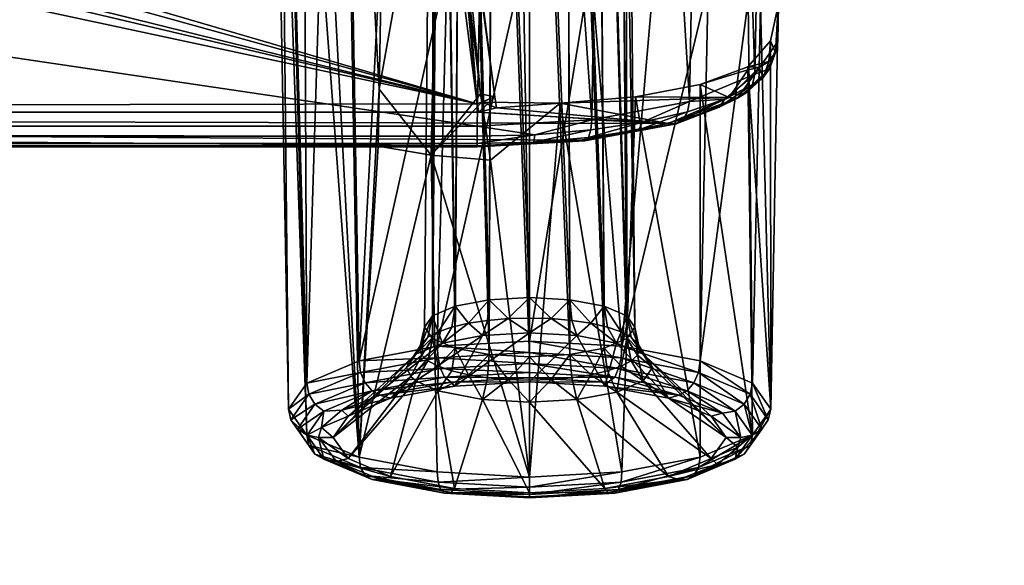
# Model space of a CAD drawing. Header units: metres. Extents: x -900 to 900, y -400 to 400.
# Tile 114 of 249: x 65 to 82, y -358 to -349. Entities that reach past the tile are written whole.
import ezdxf

# ---------------------------------------------------------------- set-up
doc = ezdxf.new("R2010")
doc.units = ezdxf.units.M

msp = doc.modelspace()

# ---------------------------------------------------------------- linework, layer by layer
at = {"layer": 'top'}
for points in [[(0.734328, -339.827301, -29.544678), (0.734328, -389.60788, -0.803848), (699.821045, -339.827301, -29.544678)], [(0.734328, -389.60788, -0.803848), (700.734314, -389.60788, -0.803848), (699.821045, -339.827301, -29.544678)], [(700.734314, -391.111328, -3.399924), (0.734328, -341.327301, -32.142754), (699.821045, -341.327301, -32.142754)], [(700.734314, -391.111328, -3.399924), (0.734328, -391.111328, -3.399924), (0.734328, -341.327301, -32.142754)]]:
    msp.add_3dface(points, dxfattribs=at)
at = {"layer": 'top01'}
for points in [[(78.12429, -327.842773, -92.537476), (77.740479, -349.623169, -94.093895), (77.745689, -349.024017, -96.131165)], [(78.12429, -327.842773, -92.537476), (78.12429, -328.584778, -87.505608), (77.740479, -349.623169, -94.093895)], [(77.740479, -349.623169, -94.093895), (78.12429, -328.584778, -87.505608), (77.774284, -328.856049, -85.665916)], [(77.356384, -350.164459, -92.26281), (77.774284, -328.856049, -85.665916), (76.664467, -329.105652, -83.973228)], [(77.356384, -350.164459, -92.26281), (77.740479, -349.623169, -94.093895), (77.774284, -328.856049, -85.665916)], [(76.271919, -350.621765, -90.711143), (76.664467, -329.105652, -83.973228), (74.974274, -329.269531, -82.861763)], [(76.271919, -350.621765, -90.711143), (77.356384, -350.164459, -92.26281), (76.664467, -329.105652, -83.973228)], [(74.651611, -350.92572, -89.674278), (74.974274, -329.269531, -82.861763), (73.137299, -329.321228, -82.511246)], [(74.651611, -350.92572, -89.674278), (76.271919, -350.621765, -90.711143), (74.974274, -329.269531, -82.861763)], [(73.137299, -329.321228, -82.511246), (-73.906776, -329.321228, -82.511246), (72.741257, -351.030212, -89.309532)], [(-73.906776, -329.321228, -82.511246), (-73.510727, -351.030212, -89.309532), (72.741257, -351.030212, -89.309532)], [(72.741257, -351.030212, -89.309532), (74.651611, -350.92572, -89.674278), (73.137299, -329.321228, -82.511246)], [(69.828117, -337.38678, -94.910889), (70.476173, -337.137848, -95.757339), (69.911819, -355.303955, -99.587593)], [(69.911819, -355.303955, -99.587593), (70.476173, -337.137848, -95.757339), (70.780769, -354.937012, -100.835228)], [(70.476173, -337.137848, -95.757339), (71.115265, -348.567719, -99.423897), (70.780769, -354.937012, -100.835228)], [(69.421951, -337.673615, -93.9356), (69.828117, -337.38678, -94.910889), (69.911819, -355.303955, -99.587593)], [(72.945999, -353.918243, -99.265366), (73.002968, -337.562927, -94.31192), (72.483894, -337.660797, -93.979172)], [(72.945999, -353.918243, -99.265366), (73.615273, -353.880707, -99.393036), (73.002968, -337.562927, -94.31192)], [(73.615273, -353.880707, -99.393036), (73.615265, -337.528564, -94.428764), (73.002968, -337.562927, -94.31192)], [(73.615273, -353.880707, -99.393036), (74.284569, -353.918243, -99.265366), (73.615265, -337.528564, -94.428764)], [(74.284569, -353.918243, -99.265366), (74.227554, -337.562927, -94.31192), (73.615265, -337.528564, -94.428764)], [(74.284569, -353.918243, -99.265366), (74.851997, -354.025208, -98.901657), (74.227554, -337.562927, -94.31192)], [(74.851997, -354.025208, -98.901657), (74.746635, -337.660797, -93.979172), (74.227554, -337.562927, -94.31192)], [(69.283615, -337.980011, -92.893768), (69.421951, -337.673615, -93.9356), (69.606689, -355.736755, -98.115898)], [(69.421951, -337.673615, -93.9356), (69.911819, -355.303955, -99.587593), (69.606689, -355.736755, -98.115898)], [(72.378525, -354.025208, -98.901695), (72.483894, -337.660797, -93.979172), (72.137054, -337.807251, -93.481186)], [(72.378525, -354.025208, -98.901695), (72.945999, -353.918243, -99.265366), (72.483894, -337.660797, -93.979172)], [(74.851997, -354.025208, -98.901657), (75.231148, -354.185303, -98.3573), (74.746635, -337.660797, -93.979172)], [(75.231148, -354.185303, -98.3573), (75.093468, -337.807251, -93.481186), (74.746635, -337.660797, -93.979172)], [(71.999313, -354.185303, -98.35733), (72.137054, -337.807251, -93.481186), (72.015266, -337.980011, -92.893768)], [(71.999313, -354.185303, -98.35733), (72.378525, -354.025208, -98.901695), (72.137054, -337.807251, -93.481186)], [(75.215263, -337.980011, -92.893768), (75.093468, -337.807251, -93.481186), (75.231148, -354.185303, -98.3573)], [(69.606689, -355.736755, -98.115898), (69.911819, -356.169586, -96.644211), (69.283615, -337.980011, -92.893768)], [(69.911819, -356.169586, -96.644211), (69.421951, -338.286407, -91.851936), (69.283615, -337.980011, -92.893768)], [(71.866135, -354.374146, -97.715164), (71.999313, -354.185303, -98.35733), (72.015266, -337.980011, -92.893768)], [(71.866135, -354.374146, -97.715164), (72.015266, -337.980011, -92.893768), (71.999382, -354.563019, -97.07299)], [(72.015266, -337.980011, -92.893768), (72.137054, -338.152771, -92.306351), (71.999382, -354.563019, -97.07299)], [(75.093468, -338.152771, -92.306351), (75.215263, -337.980011, -92.893768), (75.364388, -354.374146, -97.715164)], [(75.364388, -354.374146, -97.715164), (75.215263, -337.980011, -92.893768), (75.231148, -354.185303, -98.3573)], [(71.999382, -354.563019, -97.07299), (72.137054, -338.152771, -92.306351), (72.378647, -354.723053, -96.52877)], [(72.137054, -338.152771, -92.306351), (72.483894, -338.299225, -91.808365), (72.378647, -354.723053, -96.52877)], [(74.746635, -338.299225, -91.808365), (75.093468, -338.152771, -92.306351), (75.231232, -354.563019, -97.072983)], [(75.231232, -354.563019, -97.072983), (75.093468, -338.152771, -92.306351), (75.364388, -354.374146, -97.715164)], [(69.911819, -356.169586, -96.644211), (70.780769, -356.536499, -95.396568), (69.421951, -338.286407, -91.851936)], [(70.780769, -356.536499, -95.396568), (69.828117, -338.573242, -90.876648), (69.421951, -338.286407, -91.851936)], [(72.378647, -354.723053, -96.52877), (72.483894, -338.299225, -91.808365), (72.945976, -354.830048, -96.164978)], [(72.483894, -338.299225, -91.808365), (73.002968, -338.397064, -91.475616), (72.945976, -354.830048, -96.164978)], [(72.945976, -354.830048, -96.164978), (73.002968, -338.397064, -91.475616), (73.615257, -354.867615, -96.037262)], [(73.002968, -338.397064, -91.475616), (73.615265, -338.431427, -91.358772), (73.615257, -354.867615, -96.037262)], [(73.615257, -354.867615, -96.037262), (73.615265, -338.431427, -91.358772), (74.284576, -354.830078, -96.164886)], [(73.615265, -338.431427, -91.358772), (74.227554, -338.397064, -91.475616), (74.284576, -354.830078, -96.164886)], [(74.227554, -338.397064, -91.475616), (74.746635, -338.299225, -91.808365), (74.852051, -354.723114, -96.528603)], [(74.284576, -354.830078, -96.164886), (74.227554, -338.397064, -91.475616), (74.852051, -354.723114, -96.528603)], [(74.852051, -354.723114, -96.528603), (74.746635, -338.299225, -91.808365), (75.231232, -354.563019, -97.072983)], [(70.476173, -338.822174, -90.030197), (69.828117, -338.573242, -90.876648), (70.780769, -356.536499, -95.396568)], [(71.324722, -339.017303, -89.366646), (70.476173, -338.822174, -90.030197), (71.115265, -350.417206, -93.135101)], [(70.476173, -338.822174, -90.030197), (70.780769, -356.536499, -95.396568), (71.115265, -350.417206, -93.135101)], [(72.116959, -344.794434, -90.777023), (71.324722, -339.017303, -89.366646), (71.115265, -350.417206, -93.135101)], [(0.605772, -350.801575, -91.82814), (37.365135, -343.078796, -89.702637), (72.741539, -350.661682, -91.789635)], [(37.365135, -343.078796, -89.702637), (40.619541, -343.078796, -89.702637), (72.741539, -350.661682, -91.789635)], [(72.741539, -350.661682, -91.789635), (40.619541, -343.078796, -89.702637), (42.119236, -343.078796, -89.702637)], [(42.119236, -343.078796, -89.702637), (45.373642, -343.078796, -89.702637), (72.741539, -350.661682, -91.789635)], [(45.373642, -343.078796, -89.702637), (46.873337, -343.078796, -89.702637), (72.741539, -350.661682, -91.789635)], [(72.741539, -350.661682, -91.789635), (46.873337, -343.078796, -89.702637), (72.010674, -344.958374, -90.21994)], [(71.981422, -351.514252, -92.949104), (72.116959, -344.794434, -90.777023), (71.115265, -350.417206, -93.135101)], [(72.800667, -350.494415, -92.359619), (72.116959, -344.794434, -90.777023), (71.981422, -351.514252, -92.949104)], [(72.116959, -344.794434, -90.777023), (72.800667, -350.494415, -92.359619), (72.269905, -344.811523, -90.644859)], [(72.800667, -350.494415, -92.359619), (73.03582, -350.541931, -92.036575), (72.269905, -344.811523, -90.644859)], [(72.269905, -344.811523, -90.644859), (73.03582, -350.541931, -92.036575), (72.304123, -344.862183, -90.448372)], [(72.741539, -350.661682, -91.789635), (72.010674, -344.958374, -90.21994), (72.200256, -344.918884, -90.280052)], [(72.741539, -350.661682, -91.789635), (72.200256, -344.918884, -90.280052), (72.267342, -344.891571, -90.354889)], [(72.304123, -344.862183, -90.448372), (72.741539, -350.661682, -91.789635), (72.267342, -344.891571, -90.354889)], [(73.03582, -350.541931, -92.036575), (72.741539, -350.661682, -91.789635), (72.304123, -344.862183, -90.448372)], [(70.780769, -354.937012, -100.835228), (71.115265, -348.567719, -99.423897), (72.244186, -348.39563, -100.009048)], [(70.780769, -354.937012, -100.835228), (72.244186, -348.39563, -100.009048), (72.081245, -354.691864, -101.668877)], [(72.244186, -348.39563, -100.009048), (73.505943, -348.330963, -100.233139), (72.081245, -354.691864, -101.668877)], [(72.081245, -354.691864, -101.668877), (73.505943, -348.330963, -100.233139), (73.615265, -354.605774, -101.961617)], [(73.505943, -348.330963, -100.233139), (74.635384, -348.365601, -100.111198), (73.615265, -354.605774, -101.961617)], [(73.615265, -354.605774, -101.961617), (74.635384, -348.365601, -100.111198), (75.149277, -354.691864, -101.668877)], [(74.635384, -348.365601, -100.111198), (75.687279, -348.48703, -99.698303), (75.149277, -354.691864, -101.668877)], [(75.149277, -354.691864, -101.668877), (75.687279, -348.48703, -99.698303), (76.581665, -348.684875, -99.025528)], [(75.149277, -354.691864, -101.668877), (76.581665, -348.684875, -99.025528), (76.449753, -354.937012, -100.835228)], [(76.581665, -348.684875, -99.025528), (77.250557, -348.944122, -98.144005), (76.449753, -354.937012, -100.835228)], [(76.449753, -354.937012, -100.835228), (77.250557, -348.944122, -98.144005), (77.318703, -355.303955, -99.587593)], [(77.250557, -348.944122, -98.144005), (77.450638, -349.025146, -97.718826), (77.318703, -355.303955, -99.587593)], [(77.318703, -355.303955, -99.587593), (77.450638, -349.025146, -97.718826), (77.62384, -355.736755, -98.115898)], [(77.450638, -349.025146, -97.718826), (77.745964, -349.024506, -96.141869), (77.62384, -355.736755, -98.115898)], [(77.699951, -349.804108, -94.147217), (77.617363, -349.613342, -95.272789), (77.745689, -349.024017, -96.131165)], [(77.617363, -349.613342, -95.272789), (77.745964, -349.024506, -96.141869), (77.745689, -349.024017, -96.131165)], [(77.62384, -355.736755, -98.115898), (77.745964, -349.024506, -96.141869), (77.617363, -349.613342, -95.272789)], [(77.740479, -349.623169, -94.093895), (77.699951, -349.804108, -94.147217), (77.745689, -349.024017, -96.131165)], [(77.591011, -349.956818, -94.192406), (77.240974, -350.045837, -94.397903), (77.617363, -349.613342, -95.272789)], [(77.240974, -350.045837, -94.397903), (77.62384, -355.736755, -98.115898), (77.617363, -349.613342, -95.272789)], [(77.601906, -350.076965, -93.223129), (77.740479, -349.623169, -94.093895), (77.356384, -350.164459, -92.26281)], [(77.699951, -349.804108, -94.147217), (77.591011, -349.956818, -94.192406), (77.617363, -349.613342, -95.272789)], [(77.699951, -349.804108, -94.147217), (77.740479, -349.623169, -94.093895), (77.601906, -350.076965, -93.223129)], [(77.495026, -350.223206, -93.288506), (77.591011, -349.956818, -94.192406), (77.699951, -349.804108, -94.147217)], [(77.495026, -350.223206, -93.288506), (77.699951, -349.804108, -94.147217), (77.601906, -350.076965, -93.223129)], [(77.240974, -350.045837, -94.397903), (77.240555, -350.094147, -94.233681), (76.448776, -350.337189, -93.407204)], [(76.448776, -350.337189, -93.407204), (77.318703, -356.169586, -96.644211), (77.240974, -350.045837, -94.397903)], [(77.069176, -350.563965, -92.505081), (76.93071, -350.553986, -92.670029), (77.429878, -350.058533, -94.222733)], [(76.93071, -350.553986, -92.670029), (77.240555, -350.094147, -94.233681), (77.429878, -350.058533, -94.222733)], [(77.069176, -350.563965, -92.505081), (77.429878, -350.058533, -94.222733), (77.495026, -350.223206, -93.288506)], [(77.429878, -350.058533, -94.222733), (77.240555, -350.094147, -94.233681), (77.240974, -350.045837, -94.397903)], [(77.591011, -349.956818, -94.192406), (77.429878, -350.058533, -94.222733), (77.240974, -350.045837, -94.397903)], [(77.318703, -356.169586, -96.644211), (77.62384, -355.736755, -98.115898), (77.240974, -350.045837, -94.397903)], [(77.429878, -350.058533, -94.222733), (77.591011, -349.956818, -94.192406), (77.495026, -350.223206, -93.288506)], [(76.271919, -350.621765, -90.711143), (76.858894, -350.581909, -91.510696), (77.356384, -350.164459, -92.26281)], [(77.240555, -350.094147, -94.233681), (76.93071, -350.553986, -92.670029), (76.448776, -350.337189, -93.407204)], [(76.858894, -350.581909, -91.510696), (77.318344, -350.340118, -92.331139), (77.356384, -350.164459, -92.26281)], [(77.217621, -350.480225, -92.416039), (77.069176, -350.563965, -92.505081), (77.495026, -350.223206, -93.288506)], [(77.318344, -350.340118, -92.331139), (77.217621, -350.480225, -92.416039), (77.601906, -350.076965, -93.223129)], [(77.601906, -350.076965, -93.223129), (77.217621, -350.480225, -92.416039), (77.495026, -350.223206, -93.288506)], [(77.356384, -350.164459, -92.26281), (77.318344, -350.340118, -92.331139), (77.601906, -350.076965, -93.223129)], [(76.93071, -350.553986, -92.670029), (75.3741, -350.544342, -92.702843), (76.448776, -350.337189, -93.407204)], [(75.3741, -350.544342, -92.702843), (76.449753, -356.536499, -95.396568), (76.448776, -350.337189, -93.407204)], [(76.449753, -356.536499, -95.396568), (77.318703, -356.169586, -96.644211), (76.448776, -350.337189, -93.407204)], [(77.318344, -350.340118, -92.331139), (76.858894, -350.581909, -91.510696), (76.768242, -350.716461, -91.613609)], [(76.768242, -350.716461, -91.613609), (77.217621, -350.480225, -92.416039), (77.318344, -350.340118, -92.331139)], [(70.780769, -356.536499, -95.396568), (71.097809, -351.367218, -93.449135), (71.115265, -350.417206, -93.135101)], [(71.115265, -350.417206, -93.135101), (71.097809, -351.367218, -93.449135), (71.981422, -351.514252, -92.949104)], [(72.823357, -350.63385, -92.398453), (72.800667, -350.494415, -92.359619), (71.981422, -351.514252, -92.949104)], [(72.769066, -350.801544, -91.828278), (72.741539, -350.661682, -91.789635), (73.03582, -350.541931, -92.036575)], [(73.03582, -350.541931, -92.036575), (73.067772, -350.724518, -92.090233), (72.769066, -350.801544, -91.828278)], [(72.800667, -350.494415, -92.359619), (72.823357, -350.63385, -92.398453), (73.03582, -350.541931, -92.036575)], [(72.823357, -350.63385, -92.398453), (73.067772, -350.724518, -92.090233), (73.03582, -350.541931, -92.036575)], [(74.124092, -350.646637, -92.355034), (75.3741, -350.544342, -92.702843), (76.93071, -350.553986, -92.670029)], [(74.124092, -350.646637, -92.355034), (75.149277, -356.781677, -94.56292), (75.3741, -350.544342, -92.702843)], [(75.918907, -350.989777, -91.188232), (74.124092, -350.646637, -92.355034), (76.93071, -350.553986, -92.670029)], [(75.149277, -356.781677, -94.56292), (76.449753, -356.536499, -95.396568), (75.3741, -350.544342, -92.702843)], [(75.918907, -350.989777, -91.188232), (76.93071, -350.553986, -92.670029), (77.069176, -350.563965, -92.505081)], [(77.069176, -350.563965, -92.505081), (77.217621, -350.480225, -92.416039), (76.768242, -350.716461, -91.613609)], [(72.741539, -350.661682, -91.789635), (72.741539, -350.801575, -91.82814), (0.605772, -350.801575, -91.82814)], [(71.981422, -351.514252, -92.949104), (72.965508, -351.596375, -92.671898), (72.823357, -350.63385, -92.398453)], [(72.741539, -350.661682, -91.789635), (72.769066, -350.801544, -91.828278), (72.741539, -350.801575, -91.82814)], [(73.067772, -350.724518, -92.090233), (72.823357, -350.63385, -92.398453), (74.124092, -350.646637, -92.355034)], [(74.124092, -350.646637, -92.355034), (72.823357, -350.63385, -92.398453), (72.965508, -351.596375, -92.671898)], [(72.965508, -351.596375, -92.671898), (73.615265, -356.867767, -94.270187), (74.124092, -350.646637, -92.355034)], [(73.067772, -350.724518, -92.090233), (74.124092, -350.646637, -92.355034), (75.918907, -350.989777, -91.188232)], [(73.615265, -356.867767, -94.270187), (75.149277, -356.781677, -94.56292), (74.124092, -350.646637, -92.355034)], [(76.271919, -350.621765, -90.711143), (74.651611, -350.92572, -89.674278), (75.492165, -350.966583, -90.202713)], [(75.492165, -350.966583, -90.202713), (76.242592, -350.793365, -90.792252), (76.271919, -350.621765, -90.711143)], [(76.052025, -350.992035, -91.049805), (75.918907, -350.989777, -91.188232), (77.069176, -350.563965, -92.505081)], [(76.052025, -350.992035, -91.049805), (77.069176, -350.563965, -92.505081), (76.768242, -350.716461, -91.613609)], [(76.768242, -350.716461, -91.613609), (76.165504, -350.923187, -90.91098), (76.052025, -350.992035, -91.049805)], [(76.858894, -350.581909, -91.510696), (76.165504, -350.923187, -90.91098), (76.768242, -350.716461, -91.613609)], [(76.858894, -350.581909, -91.510696), (76.242592, -350.793365, -90.792252), (76.165504, -350.923187, -90.91098)], [(76.242592, -350.793365, -90.792252), (76.858894, -350.581909, -91.510696), (76.271919, -350.621765, -90.711143)], [(72.741257, -351.360474, -89.927757), (-73.510727, -351.360474, -89.927757), (0.605772, -350.801575, -91.82814)], [(74.460617, -351.26413, -90.25531), (72.741257, -351.360474, -89.927757), (0.605772, -350.801575, -91.82814)], [(74.460617, -351.26413, -90.25531), (0.605772, -350.801575, -91.82814), (75.918907, -350.989777, -91.188232)], [(0.605772, -350.801575, -91.82814), (72.741539, -350.801575, -91.82814), (75.918907, -350.989777, -91.188232)], [(75.918907, -350.989777, -91.188232), (72.741539, -350.801575, -91.82814), (72.769066, -350.801544, -91.828278)], [(72.769066, -350.801544, -91.828278), (73.067772, -350.724518, -92.090233), (75.918907, -350.989777, -91.188232)], [(75.431618, -351.092651, -90.334427), (76.242592, -350.793365, -90.792252), (75.492165, -350.966583, -90.202713)], [(76.242592, -350.793365, -90.792252), (75.431618, -351.092651, -90.334427), (76.165504, -350.923187, -90.91098)], [(-73.510727, -351.199768, -89.401642), (72.741257, -351.199768, -89.401642), (-73.510727, -351.030212, -89.309532)], [(72.741257, -351.199768, -89.401642), (72.741257, -351.030212, -89.309532), (-73.510727, -351.030212, -89.309532)], [(74.651611, -350.92572, -89.674278), (72.741257, -351.030212, -89.309532), (73.705025, -351.173767, -89.493729)], [(72.741257, -351.030212, -89.309532), (72.741257, -351.199768, -89.401642), (73.705025, -351.173767, -89.493729)], [(74.635719, -351.095154, -89.763802), (74.651611, -350.92572, -89.674278), (73.705025, -351.173767, -89.493729)], [(74.460617, -351.26413, -90.25531), (75.918907, -350.989777, -91.188232), (76.052025, -350.992035, -91.049805)], [(74.5326, -351.277893, -90.077522), (74.460617, -351.26413, -90.25531), (76.052025, -350.992035, -91.049805)], [(76.052025, -350.992035, -91.049805), (75.431618, -351.092651, -90.334427), (74.5326, -351.277893, -90.077522)], [(74.594032, -351.218628, -89.905212), (75.431618, -351.092651, -90.334427), (75.492165, -350.966583, -90.202713)], [(75.492165, -350.966583, -90.202713), (74.635719, -351.095154, -89.763802), (74.594032, -351.218628, -89.905212)], [(74.651611, -350.92572, -89.674278), (74.635719, -351.095154, -89.763802), (75.492165, -350.966583, -90.202713)], [(76.165504, -350.923187, -90.91098), (75.431618, -351.092651, -90.334427), (76.052025, -350.992035, -91.049805)], [(-73.510727, -351.321808, -89.551086), (72.741257, -351.321808, -89.551086), (-73.510727, -351.199768, -89.401642)], [(72.741257, -351.321808, -89.551086), (72.741257, -351.199768, -89.401642), (-73.510727, -351.199768, -89.401642)], [(73.705025, -351.173767, -89.493729), (72.741257, -351.199768, -89.401642), (72.741257, -351.321808, -89.551086)], [(73.705025, -351.173767, -89.493729), (72.741257, -351.321808, -89.551086), (73.683823, -351.295898, -89.641106)], [(74.635719, -351.095154, -89.763802), (73.683823, -351.295898, -89.641106), (74.594032, -351.218628, -89.905212)], [(73.683823, -351.295898, -89.641106), (74.635719, -351.095154, -89.763802), (73.705025, -351.173767, -89.493729)], [(74.5326, -351.277893, -90.077522), (75.431618, -351.092651, -90.334427), (74.594032, -351.218628, -89.905212)], [(-73.510727, -351.378174, -89.735619), (72.741257, -351.378174, -89.735619), (-73.510727, -351.321808, -89.551086)], [(72.741257, -351.378174, -89.735619), (72.741257, -351.321808, -89.551086), (-73.510727, -351.321808, -89.551086)], [(-73.510727, -351.360474, -89.927757), (72.741257, -351.360474, -89.927757), (-73.510727, -351.378174, -89.735619)], [(72.741257, -351.360474, -89.927757), (72.741257, -351.378174, -89.735619), (-73.510727, -351.378174, -89.735619)], [(71.981422, -351.514252, -92.949104), (71.097809, -351.367218, -93.449135), (70.780769, -356.536499, -95.396568)], [(74.5326, -351.277893, -90.077522), (72.741257, -351.360474, -89.927757), (74.460617, -351.26413, -90.25531)], [(73.683823, -351.295898, -89.641106), (72.741257, -351.378174, -89.735619), (74.5326, -351.277893, -90.077522)], [(72.741257, -351.378174, -89.735619), (72.741257, -351.360474, -89.927757), (74.5326, -351.277893, -90.077522)], [(72.741257, -351.321808, -89.551086), (72.741257, -351.378174, -89.735619), (73.683823, -351.295898, -89.641106)], [(73.683823, -351.295898, -89.641106), (74.5326, -351.277893, -90.077522), (74.594032, -351.218628, -89.905212)], [(72.081245, -356.781677, -94.56292), (71.981422, -351.514252, -92.949104), (70.780769, -356.536499, -95.396568)], [(72.081245, -356.781677, -94.56292), (73.615265, -356.867767, -94.270187), (71.981422, -351.514252, -92.949104)], [(73.615265, -356.867767, -94.270187), (72.965508, -351.596375, -92.671898), (71.981422, -351.514252, -92.949104)], [(72.378525, -354.025208, -98.901695), (72.598885, -354.310181, -99.27948), (72.945999, -353.918243, -99.265366)], [(72.598885, -354.310181, -99.27948), (72.915062, -354.262421, -99.441849), (72.945999, -353.918243, -99.265366)], [(72.945999, -353.918243, -99.265366), (72.915062, -354.262421, -99.441849), (73.258293, -354.233063, -99.541733)], [(73.258293, -354.233063, -99.541733), (73.615273, -353.880707, -99.393036), (72.945999, -353.918243, -99.265366)], [(73.615234, -354.223083, -99.575661), (73.615273, -353.880707, -99.393036), (73.258293, -354.233063, -99.541733)], [(73.972191, -354.233032, -99.541786), (73.615273, -353.880707, -99.393036), (73.615234, -354.223083, -99.575661)], [(74.284569, -353.918243, -99.265366), (73.615273, -353.880707, -99.393036), (73.972191, -354.233032, -99.541786)], [(74.31543, -354.262421, -99.441925), (74.284569, -353.918243, -99.265366), (73.972191, -354.233032, -99.541786)], [(74.851997, -354.025208, -98.901657), (74.284569, -353.918243, -99.265366), (74.631599, -354.310181, -99.279533)], [(74.284569, -353.918243, -99.265366), (74.31543, -354.262421, -99.441925), (74.631599, -354.310181, -99.279533)], [(72.09436, -354.45285, -98.794342), (72.378525, -354.025208, -98.901695), (71.999313, -354.185303, -98.35733)], [(72.09436, -354.45285, -98.794342), (72.321663, -354.374451, -99.060982), (72.378525, -354.025208, -98.901695)], [(72.321663, -354.374451, -99.060982), (72.598885, -354.310181, -99.27948), (72.378525, -354.025208, -98.901695)], [(74.631599, -354.310181, -99.279533), (74.908783, -354.37442, -99.061012), (74.851997, -354.025208, -98.901657)], [(74.908783, -354.37442, -99.061012), (75.136047, -354.45285, -98.794357), (74.851997, -354.025208, -98.901657)], [(74.851997, -354.025208, -98.901657), (75.136047, -354.45285, -98.794357), (75.231148, -354.185303, -98.3573)], [(71.925682, -354.542053, -98.491074), (71.999313, -354.185303, -98.35733), (71.822586, -354.638458, -98.163231)], [(71.999313, -354.185303, -98.35733), (71.866135, -354.374146, -97.715164), (71.822586, -354.638458, -98.163231)], [(71.925682, -354.542053, -98.491074), (72.09436, -354.45285, -98.794342), (71.999313, -354.185303, -98.35733)], [(72.321663, -354.374451, -99.060982), (72.169273, -354.63913, -99.300362), (72.598885, -354.310181, -99.27948)], [(72.169273, -354.63913, -99.300362), (72.832764, -354.514069, -99.725571), (72.598885, -354.310181, -99.27948)], [(72.598885, -354.310181, -99.27948), (72.832764, -354.514069, -99.725571), (72.915062, -354.262421, -99.441849)], [(72.915062, -354.262421, -99.441849), (72.832764, -354.514069, -99.725571), (73.258293, -354.233063, -99.541733)], [(73.258293, -354.233063, -99.541733), (72.832764, -354.514069, -99.725571), (73.61528, -354.470184, -99.87484)], [(73.61528, -354.470184, -99.87484), (73.615234, -354.223083, -99.575661), (73.258293, -354.233063, -99.541733)], [(73.972191, -354.233032, -99.541786), (73.615234, -354.223083, -99.575661), (73.61528, -354.470184, -99.87484)], [(74.397812, -354.514069, -99.725571), (73.972191, -354.233032, -99.541786), (73.61528, -354.470184, -99.87484)], [(74.31543, -354.262421, -99.441925), (73.972191, -354.233032, -99.541786), (74.397812, -354.514069, -99.725571)], [(74.631599, -354.310181, -99.279533), (74.31543, -354.262421, -99.441925), (74.397812, -354.514069, -99.725571)], [(74.397812, -354.514069, -99.725571), (75.061249, -354.63913, -99.300316), (74.631599, -354.310181, -99.279533)], [(75.061249, -354.63913, -99.300316), (74.908783, -354.37442, -99.061012), (74.631599, -354.310181, -99.279533)], [(75.136047, -354.45285, -98.794357), (75.304749, -354.542053, -98.491089), (75.231148, -354.185303, -98.3573)], [(75.231148, -354.185303, -98.3573), (75.304749, -354.542053, -98.491089), (75.407944, -354.638458, -98.163231)], [(75.407944, -354.638458, -98.163231), (75.364388, -354.374146, -97.715164), (75.231148, -354.185303, -98.3573)], [(71.725899, -354.826294, -98.663902), (72.09436, -354.45285, -98.794342), (71.925682, -354.542053, -98.491074)], [(71.725899, -354.826294, -98.663902), (72.169273, -354.63913, -99.300362), (72.09436, -354.45285, -98.794342)], [(71.822662, -354.838959, -97.481514), (71.787529, -354.738708, -97.82238), (71.866135, -354.374146, -97.715164)], [(71.822586, -354.638458, -98.163231), (71.866135, -354.374146, -97.715164), (71.787529, -354.738708, -97.82238)], [(71.866135, -354.374146, -97.715164), (71.999382, -354.563019, -97.07299), (71.822662, -354.838959, -97.481514)], [(72.169273, -354.63913, -99.300362), (72.321663, -354.374451, -99.060982), (72.09436, -354.45285, -98.794342)], [(72.832764, -354.514069, -99.725571), (72.365494, -355.356781, -101.149139), (73.61528, -354.470184, -99.87484)], [(72.365494, -355.356781, -101.149139), (73.615265, -355.286652, -101.387634), (73.61528, -354.470184, -99.87484)], [(73.61528, -354.470184, -99.87484), (73.615265, -355.286652, -101.387634), (74.397812, -354.514069, -99.725571)], [(74.908783, -354.37442, -99.061012), (75.061249, -354.63913, -99.300316), (75.136047, -354.45285, -98.794357)], [(75.061249, -354.63913, -99.300316), (75.504555, -354.826324, -98.663864), (75.136047, -354.45285, -98.794357)], [(75.136047, -354.45285, -98.794357), (75.504555, -354.826324, -98.663864), (75.304749, -354.542053, -98.491089)], [(75.231232, -354.563019, -97.072983), (75.364388, -354.374146, -97.715164), (75.407913, -354.838928, -97.48159)], [(75.407913, -354.838928, -97.48159), (75.364388, -354.374146, -97.715164), (75.442963, -354.738708, -97.822411)], [(75.442963, -354.738708, -97.822411), (75.364388, -354.374146, -97.715164), (75.407944, -354.638458, -98.163231)], [(71.725899, -354.826294, -98.663902), (70.598045, -355.855469, -99.453506), (72.169273, -354.63913, -99.300362)], [(70.598045, -355.855469, -99.453506), (71.305984, -355.556519, -100.469963), (72.169273, -354.63913, -99.300362)], [(72.169273, -354.63913, -99.300362), (71.305984, -355.556519, -100.469963), (72.832764, -354.514069, -99.725571)], [(71.305984, -355.556519, -100.469963), (72.365494, -355.356781, -101.149139), (72.832764, -354.514069, -99.725571)], [(71.787529, -354.738708, -97.82238), (71.57019, -355.047119, -97.913078), (71.822586, -354.638458, -98.163231)], [(71.57019, -355.047119, -97.913078), (71.725899, -354.826294, -98.663902), (71.822586, -354.638458, -98.163231)], [(71.822586, -354.638458, -98.163231), (71.725899, -354.826294, -98.663902), (71.925682, -354.542053, -98.491074)], [(71.999382, -354.563019, -97.07299), (71.925751, -354.935364, -97.153671), (71.822662, -354.838959, -97.481514)], [(71.925751, -354.935364, -97.153671), (71.999382, -354.563019, -97.07299), (72.09449, -355.024536, -96.850471)], [(71.999382, -354.563019, -97.07299), (72.378647, -354.723053, -96.52877), (72.09449, -355.024536, -96.850471)], [(72.081245, -354.691864, -101.668877), (73.615265, -354.605774, -101.961617), (73.615265, -354.798187, -101.97596)], [(73.615265, -355.286652, -101.387634), (74.865036, -355.356781, -101.149139), (74.397812, -354.514069, -99.725571)], [(73.615265, -354.798187, -101.97596), (73.615265, -354.605774, -101.961617), (75.135513, -354.883606, -101.685486)], [(73.615265, -354.605774, -101.961617), (75.149277, -354.691864, -101.668877), (75.135513, -354.883606, -101.685486)], [(74.397812, -354.514069, -99.725571), (74.865036, -355.356781, -101.149139), (75.061249, -354.63913, -99.300316)], [(74.852051, -354.723114, -96.528603), (75.231232, -354.563019, -97.072983), (75.136215, -355.024567, -96.850403)], [(74.865036, -355.356781, -101.149139), (75.924538, -355.556519, -100.469963), (75.061249, -354.63913, -99.300316)], [(75.061249, -354.63913, -99.300316), (75.924538, -355.556519, -100.469963), (75.504555, -354.826324, -98.663864)], [(75.231232, -354.563019, -97.072983), (75.304871, -354.935364, -97.153687), (75.136215, -355.024567, -96.850403)], [(75.304871, -354.935364, -97.153687), (75.231232, -354.563019, -97.072983), (75.407913, -354.838928, -97.48159)], [(75.304749, -354.542053, -98.491089), (75.504555, -354.826324, -98.663864), (75.407944, -354.638458, -98.163231)], [(75.407944, -354.638458, -98.163231), (75.504555, -354.826324, -98.663864), (75.660339, -355.047119, -97.913078)], [(75.660339, -355.047119, -97.913078), (75.442963, -354.738708, -97.822411), (75.407944, -354.638458, -98.163231)], [(70.780769, -354.937012, -100.835228), (72.081245, -354.691864, -101.668877), (72.095016, -354.883606, -101.685486)], [(71.57019, -355.047119, -97.913078), (71.787529, -354.738708, -97.82238), (71.822662, -354.838959, -97.481514)], [(72.095016, -354.883606, -101.685486), (72.081245, -354.691864, -101.668877), (73.615265, -354.798187, -101.97596)], [(72.09449, -355.024536, -96.850471), (72.378647, -354.723053, -96.52877), (72.321861, -355.102936, -96.583862)], [(72.095016, -354.883606, -101.685486), (73.615265, -354.798187, -101.97596), (73.615265, -354.981689, -101.916374)], [(72.378647, -354.723053, -96.52877), (72.599068, -355.167206, -96.365303), (72.321861, -355.102936, -96.583862)], [(72.378647, -354.723053, -96.52877), (72.945976, -354.830048, -96.164978), (72.599068, -355.167206, -96.365303)], [(73.615265, -354.981689, -101.916374), (73.615265, -354.798187, -101.97596), (75.093773, -355.064789, -101.633881)], [(73.615265, -354.798187, -101.97596), (75.135513, -354.883606, -101.685486), (75.093773, -355.064789, -101.633881)], [(74.852051, -354.723114, -96.528603), (74.631729, -355.167267, -96.365204), (74.284576, -354.830078, -96.164886)], [(74.90892, -355.102997, -96.58374), (74.631729, -355.167267, -96.365204), (74.852051, -354.723114, -96.528603)], [(75.136215, -355.024567, -96.850403), (74.90892, -355.102997, -96.58374), (74.852051, -354.723114, -96.528603)], [(75.135513, -354.883606, -101.685486), (75.149277, -354.691864, -101.668877), (76.423759, -355.126862, -100.858398)], [(75.149277, -354.691864, -101.668877), (76.449753, -354.937012, -100.835228), (76.423759, -355.126862, -100.858398)], [(75.407913, -354.838928, -97.48159), (75.442963, -354.738708, -97.822411), (75.660339, -355.047119, -97.913078)], [(69.911819, -355.303955, -99.587593), (70.780769, -354.937012, -100.835228), (70.806763, -355.126862, -100.858398)], [(71.57019, -355.047119, -97.913078), (70.349449, -356.208069, -98.254509), (71.725899, -354.826294, -98.663902)], [(70.349449, -356.208069, -98.254509), (70.598045, -355.855469, -99.453506), (71.725899, -354.826294, -98.663902)], [(70.806763, -355.126862, -100.858398), (70.780769, -354.937012, -100.835228), (72.095016, -354.883606, -101.685486)], [(70.806763, -355.126862, -100.858398), (72.095016, -354.883606, -101.685486), (72.136757, -355.064789, -101.633881)], [(71.640167, -355.196442, -97.405312), (71.57019, -355.047119, -97.913078), (71.822662, -354.838959, -97.481514)], [(71.822662, -354.838959, -97.481514), (71.925751, -354.935364, -97.153671), (71.640167, -355.196442, -97.405312)], [(71.925751, -354.935364, -97.153671), (71.724991, -355.267242, -97.164551), (71.640167, -355.196442, -97.405312)], [(72.09449, -355.024536, -96.850471), (71.724991, -355.267242, -97.164551), (71.925751, -354.935364, -97.153671)], [(72.136757, -355.064789, -101.633881), (72.095016, -354.883606, -101.685486), (73.615265, -354.981689, -101.916374)], [(72.945976, -354.830048, -96.164978), (72.915192, -355.214996, -96.20285), (72.599068, -355.167206, -96.365303)], [(72.915192, -355.214996, -96.20285), (72.945976, -354.830048, -96.164978), (73.258408, -355.244385, -96.102959)], [(72.945976, -354.830048, -96.164978), (73.615257, -354.867615, -96.037262), (73.258408, -355.244385, -96.102959)], [(73.258408, -355.244385, -96.102959), (73.615257, -354.867615, -96.037262), (73.615372, -355.254333, -96.069054)], [(73.972336, -355.244385, -96.102936), (73.615257, -354.867615, -96.037262), (74.284576, -354.830078, -96.164886)], [(73.615372, -355.254333, -96.069054), (73.615257, -354.867615, -96.037262), (73.972336, -355.244385, -96.102936)], [(74.284576, -354.830078, -96.164886), (74.315575, -355.215027, -96.202805), (73.972336, -355.244385, -96.102936)], [(74.631729, -355.167267, -96.365204), (74.315575, -355.215027, -96.202805), (74.284576, -354.830078, -96.164886)], [(75.093773, -355.064789, -101.633881), (75.135513, -354.883606, -101.685486), (76.346657, -355.301331, -100.829498)], [(75.135513, -354.883606, -101.685486), (76.423759, -355.126862, -100.858398), (76.346657, -355.301331, -100.829498)], [(75.136215, -355.024567, -96.850403), (75.304871, -354.935364, -97.153687), (75.50563, -355.267273, -97.16452)], [(75.304871, -354.935364, -97.153687), (75.407913, -354.838928, -97.48159), (75.50563, -355.267273, -97.16452)], [(75.50563, -355.267273, -97.16452), (75.407913, -354.838928, -97.48159), (75.660339, -355.047119, -97.913078)], [(75.924538, -355.556519, -100.469963), (76.632477, -355.855469, -99.453506), (75.504555, -354.826324, -98.663864)], [(75.504555, -354.826324, -98.663864), (76.632477, -355.855469, -99.453506), (76.881073, -356.208069, -98.254509)], [(76.881073, -356.208069, -98.254509), (75.660339, -355.047119, -97.913078), (75.504555, -354.826324, -98.663864)], [(76.423759, -355.126862, -100.858398), (76.449753, -354.937012, -100.835228), (77.283417, -355.490784, -99.620941)], [(76.449753, -354.937012, -100.835228), (77.318703, -355.303955, -99.587593), (77.283417, -355.490784, -99.620941)], [(69.947105, -355.490784, -99.620941), (69.911819, -355.303955, -99.587593), (70.806763, -355.126862, -100.858398)], [(69.947105, -355.490784, -99.620941), (70.806763, -355.126862, -100.858398), (70.883873, -355.301331, -100.829498)], [(71.57019, -355.047119, -97.913078), (71.640167, -355.196442, -97.405312), (70.349449, -356.208069, -98.254509)], [(70.883873, -355.301331, -100.829498), (70.806763, -355.126862, -100.858398), (72.136757, -355.064789, -101.633881)], [(70.883873, -355.301331, -100.829498), (72.136757, -355.064789, -101.633881), (72.198486, -355.208618, -101.521042)], [(72.091606, -355.431854, -96.604897), (71.724991, -355.267242, -97.164551), (72.09449, -355.024536, -96.850471)], [(72.321861, -355.102936, -96.583862), (72.091606, -355.431854, -96.604897), (72.09449, -355.024536, -96.850471)], [(72.321861, -355.102936, -96.583862), (72.599068, -355.167206, -96.365303), (72.091606, -355.431854, -96.604897)], [(72.136757, -355.064789, -101.633881), (73.615265, -354.981689, -101.916374), (73.615265, -355.128998, -101.79174)], [(72.198486, -355.208618, -101.521042), (72.136757, -355.064789, -101.633881), (73.615265, -355.128998, -101.79174)], [(72.198486, -355.208618, -101.521042), (73.615265, -355.128998, -101.79174), (73.615265, -355.21814, -101.620613)], [(73.615265, -355.128998, -101.79174), (73.615265, -354.981689, -101.916374), (75.032036, -355.208618, -101.521042)], [(73.615265, -354.981689, -101.916374), (75.093773, -355.064789, -101.633881), (75.032036, -355.208618, -101.521042)], [(73.615265, -355.21814, -101.620613), (73.615265, -355.128998, -101.79174), (75.032036, -355.208618, -101.521042)], [(74.90892, -355.102997, -96.58374), (75.062691, -355.454712, -96.527084), (74.631729, -355.167267, -96.365204)], [(75.062691, -355.454712, -96.527084), (74.90892, -355.102997, -96.58374), (75.136215, -355.024567, -96.850403)], [(75.032036, -355.208618, -101.521042), (75.093773, -355.064789, -101.633881), (76.232613, -355.435303, -100.750244)], [(75.50563, -355.267273, -97.16452), (75.062691, -355.454712, -96.527084), (75.136215, -355.024567, -96.850403)], [(75.093773, -355.064789, -101.633881), (76.346657, -355.301331, -100.829498), (76.232613, -355.435303, -100.750244)], [(75.50563, -355.267273, -97.16452), (75.660339, -355.047119, -97.913078), (76.881073, -356.208069, -98.254509)], [(76.346657, -355.301331, -100.829498), (76.423759, -355.126862, -100.858398), (77.182709, -355.655273, -99.626015)], [(76.423759, -355.126862, -100.858398), (77.283417, -355.490784, -99.620941), (77.182709, -355.655273, -99.626015)], [(71.640167, -355.196442, -97.405312), (70.598045, -356.560699, -97.055511), (70.349449, -356.208069, -98.254509)], [(71.640167, -355.196442, -97.405312), (71.724991, -355.267242, -97.164551), (70.598045, -356.560699, -97.055511)], [(71.724991, -355.267242, -97.164551), (71.305984, -356.859619, -96.039055), (70.598045, -356.560699, -97.055511)], [(70.997917, -355.435303, -100.750244), (70.883873, -355.301331, -100.829498), (72.198486, -355.208618, -101.521042)], [(70.997917, -355.435303, -100.750244), (72.198486, -355.208618, -101.521042), (72.31073, -355.289093, -101.379295)], [(70.997917, -355.435303, -100.750244), (72.31073, -355.289093, -101.379295), (71.133064, -355.508423, -100.633545)], [(72.31073, -355.289093, -101.379295), (72.365494, -355.356781, -101.149139), (71.133064, -355.508423, -100.633545)], [(71.724991, -355.267242, -97.164551), (72.091606, -355.431854, -96.604897), (71.305984, -356.859619, -96.039055)], [(72.599068, -355.167206, -96.365303), (72.831886, -355.580048, -96.100945), (72.091606, -355.431854, -96.604897)], [(72.31073, -355.289093, -101.379295), (72.198486, -355.208618, -101.521042), (73.615265, -355.21814, -101.620613)], [(73.615265, -355.21814, -101.620613), (73.615265, -355.286652, -101.387634), (72.31073, -355.289093, -101.379295)], [(73.615265, -355.286652, -101.387634), (72.365494, -355.356781, -101.149139), (72.31073, -355.289093, -101.379295)], [(72.599068, -355.167206, -96.365303), (72.915192, -355.214996, -96.20285), (72.831886, -355.580048, -96.100945)], [(72.915192, -355.214996, -96.20285), (73.258408, -355.244385, -96.102959), (72.831886, -355.580048, -96.100945)], [(72.831886, -355.580048, -96.100945), (73.258408, -355.244385, -96.102959), (73.61525, -355.624054, -95.951279)], [(73.258408, -355.244385, -96.102959), (73.615372, -355.254333, -96.069054), (73.61525, -355.624054, -95.951279)], [(73.61525, -355.624054, -95.951279), (73.615372, -355.254333, -96.069054), (73.972336, -355.244385, -96.102936)], [(73.972336, -355.244385, -96.102936), (74.398956, -355.580048, -96.100945), (73.61525, -355.624054, -95.951279)], [(75.032036, -355.208618, -101.521042), (74.9198, -355.289093, -101.379295), (73.615265, -355.21814, -101.620613)], [(73.615265, -355.21814, -101.620613), (74.9198, -355.289093, -101.379295), (73.615265, -355.286652, -101.387634)], [(74.9198, -355.289093, -101.379295), (74.865036, -355.356781, -101.149139), (73.615265, -355.286652, -101.387634)], [(74.315575, -355.215027, -96.202805), (74.398956, -355.580048, -96.100945), (73.972336, -355.244385, -96.102936)], [(74.631729, -355.167267, -96.365204), (74.398956, -355.580048, -96.100945), (74.315575, -355.215027, -96.202805)], [(75.062691, -355.454712, -96.527084), (74.398956, -355.580048, -96.100945), (74.631729, -355.167267, -96.365204)], [(74.9198, -355.289093, -101.379295), (76.096252, -355.508087, -100.634705), (74.865036, -355.356781, -101.149139)], [(76.096252, -355.508087, -100.634705), (74.9198, -355.289093, -101.379295), (75.032036, -355.208618, -101.521042)], [(76.232613, -355.435303, -100.750244), (76.096252, -355.508087, -100.634705), (75.032036, -355.208618, -101.521042)], [(75.062691, -355.454712, -96.527084), (75.50563, -355.267273, -97.16452), (76.632477, -356.560699, -97.055511)], [(75.50563, -355.267273, -97.16452), (76.881073, -356.208069, -98.254509), (76.632477, -356.560699, -97.055511)], [(69.606689, -355.736755, -98.115898), (69.911819, -355.303955, -99.587593), (69.947105, -355.490784, -99.620941)], [(70.047813, -355.655273, -99.626015), (69.947105, -355.490784, -99.620941), (70.883873, -355.301331, -100.829498)], [(70.047813, -355.655273, -99.626015), (70.883873, -355.301331, -100.829498), (70.997917, -355.435303, -100.750244)], [(70.19677, -355.774445, -99.597008), (70.047813, -355.655273, -99.626015), (70.997917, -355.435303, -100.750244)], [(70.19677, -355.774445, -99.597008), (70.997917, -355.435303, -100.750244), (70.49437, -355.755707, -99.792694)], [(70.49437, -355.755707, -99.792694), (70.997917, -355.435303, -100.750244), (71.133064, -355.508423, -100.633545)], [(72.365494, -355.356781, -101.149139), (71.305984, -355.556519, -100.469963), (71.133064, -355.508423, -100.633545)], [(72.091606, -355.431854, -96.604897), (72.365494, -357.059357, -95.359879), (71.305984, -356.859619, -96.039055)], [(72.091606, -355.431854, -96.604897), (72.831886, -355.580048, -96.100945), (72.365494, -357.059357, -95.359879)], [(74.398956, -355.580048, -96.100945), (75.062691, -355.454712, -96.527084), (75.924538, -356.859619, -96.039055)], [(76.096252, -355.508087, -100.634705), (75.924538, -355.556519, -100.469963), (74.865036, -355.356781, -101.149139)], [(75.062691, -355.454712, -96.527084), (76.632477, -356.560699, -97.055511), (75.924538, -356.859619, -96.039055)], [(76.82235, -355.806549, -99.619797), (76.096252, -355.508087, -100.634705), (76.232613, -355.435303, -100.750244)], [(76.232613, -355.435303, -100.750244), (76.346657, -355.301331, -100.829498), (77.03376, -355.774445, -99.597008)], [(77.03376, -355.774445, -99.597008), (76.82235, -355.806549, -99.619797), (76.232613, -355.435303, -100.750244)], [(76.346657, -355.301331, -100.829498), (77.182709, -355.655273, -99.626015), (77.03376, -355.774445, -99.597008)], [(77.283417, -355.490784, -99.620941), (77.318703, -355.303955, -99.587593), (77.583313, -355.917755, -98.169128)], [(77.318703, -355.303955, -99.587593), (77.62384, -355.736755, -98.115898), (77.583313, -355.917755, -98.169128)], [(69.647217, -355.917755, -98.169128), (69.606689, -355.736755, -98.115898), (69.947105, -355.490784, -99.620941)], [(69.647217, -355.917755, -98.169128), (69.947105, -355.490784, -99.620941), (70.047813, -355.655273, -99.626015)], [(71.133064, -355.508423, -100.633545), (71.305984, -355.556519, -100.469963), (70.49437, -355.755707, -99.792694)], [(71.305984, -355.556519, -100.469963), (70.598045, -355.855469, -99.453506), (70.49437, -355.755707, -99.792694)], [(72.831886, -355.580048, -96.100945), (73.615265, -357.129517, -95.121384), (72.365494, -357.059357, -95.359879)], [(72.831886, -355.580048, -96.100945), (73.61525, -355.624054, -95.951279), (73.615265, -357.129517, -95.121384)], [(73.61525, -355.624054, -95.951279), (74.398956, -355.580048, -96.100945), (74.865036, -357.059357, -95.359879)], [(73.61525, -355.624054, -95.951279), (74.865036, -357.059357, -95.359879), (73.615265, -357.129517, -95.121384)], [(74.398956, -355.580048, -96.100945), (75.924538, -356.859619, -96.039055), (74.865036, -357.059357, -95.359879)], [(76.096252, -355.508087, -100.634705), (76.82235, -355.806549, -99.619797), (75.924538, -355.556519, -100.469963)], [(76.82235, -355.806549, -99.619797), (76.632477, -355.855469, -99.453506), (75.924538, -355.556519, -100.469963)], [(77.182709, -355.655273, -99.626015), (77.283417, -355.490784, -99.620941), (77.474365, -356.070526, -98.214058)], [(77.283417, -355.490784, -99.620941), (77.583313, -355.917755, -98.169128), (77.474365, -356.070526, -98.214058)], [(69.911819, -356.169586, -96.644211), (69.606689, -355.736755, -98.115898), (69.647217, -355.917755, -98.169128)], [(69.756157, -356.070526, -98.214058), (69.647217, -355.917755, -98.169128), (70.047813, -355.655273, -99.626015)], [(69.756157, -356.070526, -98.214058), (70.047813, -355.655273, -99.626015), (70.19677, -355.774445, -99.597008)], [(69.91729, -356.172363, -98.244003), (69.756157, -356.070526, -98.214058), (70.19677, -355.774445, -99.597008)], [(69.91729, -356.172363, -98.244003), (70.19677, -355.774445, -99.597008), (70.153831, -356.046204, -98.804901)], [(70.153831, -356.046204, -98.804901), (70.19677, -355.774445, -99.597008), (70.49437, -355.755707, -99.792694)], [(70.49437, -355.755707, -99.792694), (70.598045, -355.855469, -99.453506), (70.153831, -356.046204, -98.804901)], [(77.123917, -356.208069, -98.254509), (76.82235, -355.806549, -99.619797), (77.03376, -355.774445, -99.597008)], [(77.03376, -355.774445, -99.597008), (77.182709, -355.655273, -99.626015), (77.31324, -356.172363, -98.244003)], [(77.31324, -356.172363, -98.244003), (77.123917, -356.208069, -98.254509), (77.03376, -355.774445, -99.597008)], [(77.182709, -355.655273, -99.626015), (77.474365, -356.070526, -98.214058), (77.31324, -356.172363, -98.244003)], [(77.583313, -355.917755, -98.169128), (77.62384, -355.736755, -98.115898), (77.283417, -356.344727, -96.717308)], [(77.283417, -356.344727, -96.717308), (77.62384, -355.736755, -98.115898), (77.318703, -356.169586, -96.644211)], [(69.947105, -356.344727, -96.717308), (69.911819, -356.169586, -96.644211), (69.647217, -355.917755, -98.169128)], [(69.647217, -355.917755, -98.169128), (69.756157, -356.070526, -98.214058), (69.947105, -356.344727, -96.717308)], [(70.598045, -355.855469, -99.453506), (70.349449, -356.208069, -98.254509), (70.153831, -356.046204, -98.804901)], [(76.82235, -355.806549, -99.619797), (77.123917, -356.208069, -98.254509), (76.632477, -355.855469, -99.453506)], [(77.123917, -356.208069, -98.254509), (76.881073, -356.208069, -98.254509), (76.632477, -355.855469, -99.453506)], [(77.182709, -356.485779, -96.802101), (77.474365, -356.070526, -98.214058), (77.583313, -355.917755, -98.169128)], [(77.182709, -356.485779, -96.802101), (77.583313, -355.917755, -98.169128), (77.283417, -356.344727, -96.717308)], [(69.756157, -356.070526, -98.214058), (70.047813, -356.485779, -96.802101), (69.947105, -356.344727, -96.717308)], [(69.756157, -356.070526, -98.214058), (69.91729, -356.172363, -98.244003), (70.047813, -356.485779, -96.802101)], [(70.106613, -356.208069, -98.254509), (69.91729, -356.172363, -98.244003), (70.153831, -356.046204, -98.804901)], [(70.153831, -356.046204, -98.804901), (70.349449, -356.208069, -98.254509), (70.106613, -356.208069, -98.254509)], [(77.03376, -356.570282, -96.890999), (77.474365, -356.070526, -98.214058), (77.182709, -356.485779, -96.802101)], [(77.03376, -356.570282, -96.890999), (77.31324, -356.172363, -98.244003), (77.474365, -356.070526, -98.214058)], [(70.780769, -356.536499, -95.396568), (69.911819, -356.169586, -96.644211), (69.947105, -356.344727, -96.717308)], [(69.91729, -356.172363, -98.244003), (70.106613, -356.208069, -98.254509), (70.19677, -356.570282, -96.890999)], [(69.91729, -356.172363, -98.244003), (70.19677, -356.570282, -96.890999), (70.047813, -356.485779, -96.802101)], [(70.106613, -356.208069, -98.254509), (70.40818, -356.609589, -96.889221), (70.19677, -356.570282, -96.890999)], [(70.349449, -356.208069, -98.254509), (70.598045, -356.560699, -97.055511), (70.106613, -356.208069, -98.254509)], [(70.106613, -356.208069, -98.254509), (70.598045, -356.560699, -97.055511), (70.40818, -356.609589, -96.889221)], [(77.283417, -356.344727, -96.717308), (77.318703, -356.169586, -96.644211), (76.423759, -356.708649, -95.479851)], [(77.318703, -356.169586, -96.644211), (76.449753, -356.536499, -95.396568), (76.423759, -356.708649, -95.479851)], [(77.076691, -356.369934, -97.704124), (76.632477, -356.560699, -97.055511), (76.881073, -356.208069, -98.254509)], [(77.123917, -356.208069, -98.254509), (77.076691, -356.369934, -97.704124), (76.881073, -356.208069, -98.254509)], [(77.076691, -356.369934, -97.704124), (77.31324, -356.172363, -98.244003), (77.03376, -356.570282, -96.890999)], [(77.076691, -356.369934, -97.704124), (77.123917, -356.208069, -98.254509), (77.31324, -356.172363, -98.244003)], [(70.806763, -356.708649, -95.479851), (70.780769, -356.536499, -95.396568), (69.947105, -356.344727, -96.717308)], [(69.947105, -356.344727, -96.717308), (70.047813, -356.485779, -96.802101), (70.806763, -356.708649, -95.479851)], [(77.182709, -356.485779, -96.802101), (77.283417, -356.344727, -96.717308), (76.346657, -356.839722, -95.598618)], [(77.283417, -356.344727, -96.717308), (76.423759, -356.708649, -95.479851), (76.346657, -356.839722, -95.598618)], [(77.076691, -356.369934, -97.704124), (76.736153, -356.660431, -96.716324), (76.632477, -356.560699, -97.055511)], [(76.736153, -356.660431, -96.716324), (77.076691, -356.369934, -97.704124), (77.03376, -356.570282, -96.890999)], [(70.047813, -356.485779, -96.802101), (70.883873, -356.839722, -95.598618), (70.806763, -356.708649, -95.479851)], [(70.047813, -356.485779, -96.802101), (70.19677, -356.570282, -96.890999), (70.883873, -356.839722, -95.598618)], [(70.19677, -356.570282, -96.890999), (70.40818, -356.609589, -96.889221), (70.997917, -356.909424, -95.737762)], [(70.19677, -356.570282, -96.890999), (70.997917, -356.909424, -95.737762), (70.883873, -356.839722, -95.598618)], [(70.598045, -356.560699, -97.055511), (71.305984, -356.859619, -96.039055), (70.40818, -356.609589, -96.889221)], [(70.40818, -356.609589, -96.889221), (71.133064, -356.907745, -95.875473), (70.997917, -356.909424, -95.737762)], [(70.40818, -356.609589, -96.889221), (71.305984, -356.859619, -96.039055), (71.133064, -356.907745, -95.875473)], [(72.081245, -356.781677, -94.56292), (70.780769, -356.536499, -95.396568), (70.806763, -356.708649, -95.479851)], [(76.423759, -356.708649, -95.479851), (76.449753, -356.536499, -95.396568), (75.135513, -356.951874, -94.652763)], [(76.449753, -356.536499, -95.396568), (75.149277, -356.781677, -94.56292), (75.135513, -356.951874, -94.652763)], [(76.736153, -356.660431, -96.716324), (75.924538, -356.859619, -96.039055), (76.632477, -356.560699, -97.055511)], [(76.232613, -356.909424, -95.737762), (77.03376, -356.570282, -96.890999), (77.182709, -356.485779, -96.802101)], [(76.232613, -356.909424, -95.737762), (77.182709, -356.485779, -96.802101), (76.346657, -356.839722, -95.598618)], [(76.736153, -356.660431, -96.716324), (77.03376, -356.570282, -96.890999), (76.232613, -356.909424, -95.737762)], [(72.095016, -356.951874, -94.652763), (72.081245, -356.781677, -94.56292), (70.806763, -356.708649, -95.479851)], [(70.806763, -356.708649, -95.479851), (70.883873, -356.839722, -95.598618), (72.095016, -356.951874, -94.652763)], [(76.423759, -356.708649, -95.479851), (75.135513, -356.951874, -94.652763), (75.093773, -357.076263, -94.794235)], [(76.346657, -356.839722, -95.598618), (76.423759, -356.708649, -95.479851), (75.093773, -357.076263, -94.794235)], [(76.736153, -356.660431, -96.716324), (76.097466, -356.907745, -95.875473), (75.924538, -356.859619, -96.039055)], [(76.097466, -356.907745, -95.875473), (76.736153, -356.660431, -96.716324), (76.232613, -356.909424, -95.737762)], [(70.883873, -356.839722, -95.598618), (72.136757, -357.076263, -94.794235), (72.095016, -356.951874, -94.652763)], [(70.883873, -356.839722, -95.598618), (70.997917, -356.909424, -95.737762), (72.136757, -357.076263, -94.794235)], [(70.997917, -356.909424, -95.737762), (71.133064, -356.907745, -95.875473), (72.198486, -357.136108, -94.966972)], [(70.997917, -356.909424, -95.737762), (72.198486, -357.136108, -94.966972), (72.136757, -357.076263, -94.794235)], [(71.305984, -356.859619, -96.039055), (72.365494, -357.059357, -95.359879), (71.133064, -356.907745, -95.875473)], [(71.133064, -356.907745, -95.875473), (72.31073, -357.127045, -95.129723), (72.198486, -357.136108, -94.966972)], [(71.133064, -356.907745, -95.875473), (72.365494, -357.059357, -95.359879), (72.31073, -357.127045, -95.129723)], [(72.095016, -356.951874, -94.652763), (73.615265, -356.867767, -94.270187), (72.081245, -356.781677, -94.56292)], [(73.615265, -357.037292, -94.362289), (73.615265, -356.867767, -94.270187), (72.095016, -356.951874, -94.652763)], [(75.135513, -356.951874, -94.652763), (75.149277, -356.781677, -94.56292), (73.615265, -357.037292, -94.362289)], [(75.149277, -356.781677, -94.56292), (73.615265, -356.867767, -94.270187), (73.615265, -357.037292, -94.362289)], [(76.097466, -356.907745, -95.875473), (74.865036, -357.059357, -95.359879), (75.924538, -356.859619, -96.039055)], [(76.097466, -356.907745, -95.875473), (74.9198, -357.127045, -95.129723), (74.865036, -357.059357, -95.359879)], [(76.097466, -356.907745, -95.875473), (76.232613, -356.909424, -95.737762), (74.9198, -357.127045, -95.129723)], [(76.232613, -356.909424, -95.737762), (75.032036, -357.136108, -94.966972), (74.9198, -357.127045, -95.129723)], [(75.032036, -357.136108, -94.966972), (76.346657, -356.839722, -95.598618), (75.093773, -357.076263, -94.794235)], [(75.032036, -357.136108, -94.966972), (76.232613, -356.909424, -95.737762), (76.346657, -356.839722, -95.598618)], [(72.136757, -357.076263, -94.794235), (73.615265, -357.037292, -94.362289), (72.095016, -356.951874, -94.652763)], [(73.615265, -357.159363, -94.511742), (73.615265, -357.037292, -94.362289), (72.136757, -357.076263, -94.794235)], [(72.198486, -357.136108, -94.966972), (73.615265, -357.159363, -94.511742), (72.136757, -357.076263, -94.794235)], [(72.365494, -357.059357, -95.359879), (73.615265, -357.129517, -95.121384), (72.31073, -357.127045, -95.129723)], [(75.135513, -356.951874, -94.652763), (73.615265, -357.159363, -94.511742), (75.093773, -357.076263, -94.794235)], [(73.615265, -357.037292, -94.362289), (73.615265, -357.159363, -94.511742), (75.135513, -356.951874, -94.652763)], [(74.9198, -357.127045, -95.129723), (73.615265, -357.129517, -95.121384), (74.865036, -357.059357, -95.359879)], [(75.093773, -357.076263, -94.794235), (73.615265, -357.159363, -94.511742), (73.615265, -357.215729, -94.696274)], [(73.615265, -357.215729, -94.696274), (75.032036, -357.136108, -94.966972), (75.093773, -357.076263, -94.794235)], [(72.198486, -357.136108, -94.966972), (72.31073, -357.127045, -95.129723), (73.615265, -357.198029, -94.888405)], [(73.615265, -357.198029, -94.888405), (73.615265, -357.215729, -94.696274), (72.198486, -357.136108, -94.966972)], [(73.615265, -357.215729, -94.696274), (73.615265, -357.159363, -94.511742), (72.198486, -357.136108, -94.966972)], [(72.31073, -357.127045, -95.129723), (73.615265, -357.129517, -95.121384), (73.615265, -357.198029, -94.888405)], [(74.9198, -357.127045, -95.129723), (75.032036, -357.136108, -94.966972), (73.615265, -357.198029, -94.888405)], [(73.615265, -357.129517, -95.121384), (74.9198, -357.127045, -95.129723), (73.615265, -357.198029, -94.888405)], [(75.032036, -357.136108, -94.966972), (73.615265, -357.215729, -94.696274), (73.615265, -357.198029, -94.888405)]]:
    msp.add_3dface(points, dxfattribs=at)

doc.saveas('drawing.dxf')
